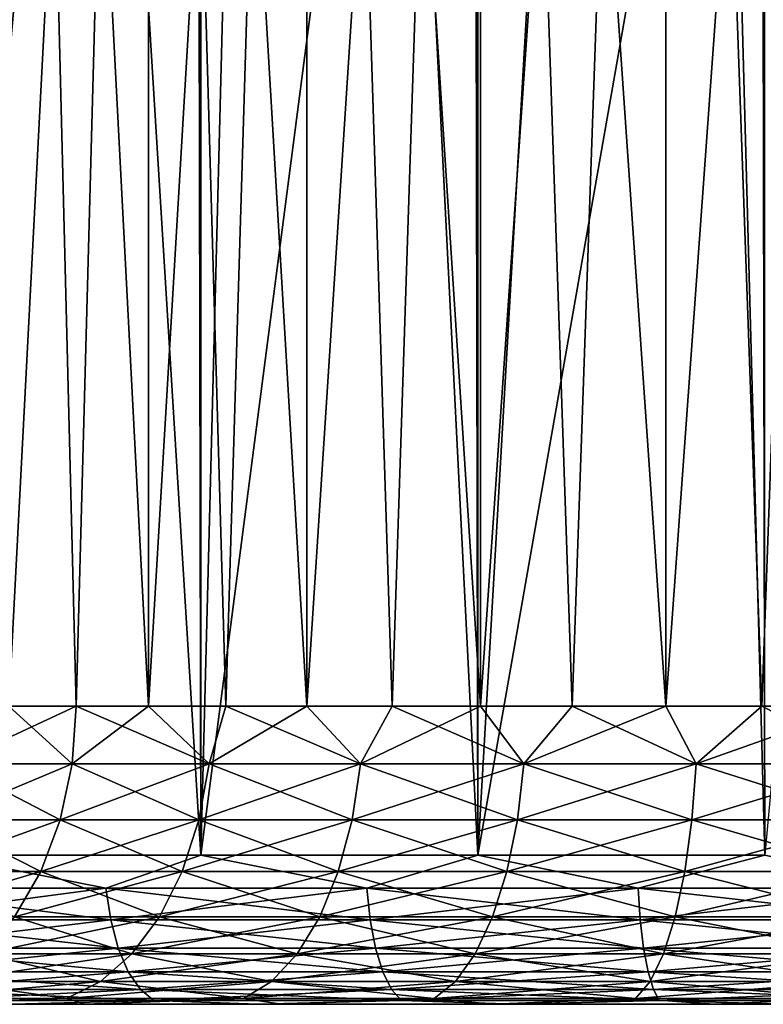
# Model space of a CAD drawing. Extents: x -265 to 265, y 0 to 1027.
# Tile 85 of 256: x 243.05 to 248.03, y 0 to 6.6. Entities that reach past the tile are written whole.
import ezdxf

# ---------------------------------------------------------------- set-up
doc = ezdxf.new("R2010")
doc.units = 0
doc.header["$LTSCALE"] = 41.718519
for name, color, linetype in [('101', 7, 'CONTINUOUS'), ('103', 7, 'CONTINUOUS'), ('104', 7, 'CONTINUOUS'), ('105', 7, 'CONTINUOUS'), ('106', 7, 'CONTINUOUS'), ('128', 7, 'CONTINUOUS'), ('129', 7, 'CONTINUOUS'), ('130', 7, 'CONTINUOUS'), ('131', 7, 'CONTINUOUS')]:
    doc.layers.add(name, color=color, linetype=linetype)

msp = doc.modelspace()

# ---------------------------------------------------------------- linework, layer by layer
at = {"layer": '101', "color": 7, "linetype": 'CONTINUOUS'}
for points in [[(243.4835, 0, 9.2317), (243, 0, 12.1243), (242.2871, 0, 8.2584), (243.4835, 0, 9.2317)], [(242.2871, 0, -8.2584), (243, 0, -12.1243), (243.4835, 0, -9.2317), (242.2871, 0, -8.2584)], [(244.6424, 0, 12.9343), (243, 0, 12.1243), (243.4835, 0, 9.2317), (244.6424, 0, 12.9343)], [(243, 0, -12.1243), (244.6424, 0, -12.9343), (243.4835, 0, -9.2317), (243, 0, -12.1243)], [(244.8012, 0, 10.0331), (244.6424, 0, 12.9343), (243.4835, 0, 9.2317), (244.8012, 0, 10.0331)], [(243.4835, 0, -9.2317), (244.6424, 0, -12.9343), (244.8012, 0, -10.0331), (243.4835, 0, -9.2317)], [(246.3765, 0, 13.523), (244.6424, 0, 12.9343), (246.2158, 0, 10.6475), (246.3765, 0, 13.523)], [(246.2158, 0, 10.6475), (244.6424, 0, 12.9343), (244.8012, 0, 10.0331), (246.2158, 0, 10.6475)], [(244.6424, 0, -12.9343), (246.3765, 0, -13.523), (244.8012, 0, -10.0331), (244.6424, 0, -12.9343)], [(244.8012, 0, -10.0331), (246.3765, 0, -13.523), (246.2158, 0, -10.6475), (244.8012, 0, -10.0331)], [(247.7009, 0, 11.0636), (246.3765, 0, 13.523), (246.2158, 0, 10.6475), (247.7009, 0, 11.0636)], [(246.2158, 0, -10.6475), (246.3765, 0, -13.523), (247.7009, 0, -11.0636), (246.2158, 0, -10.6475)], [(248.1726, 0, 13.8802), (246.3765, 0, 13.523), (247.7009, 0, 11.0636), (248.1726, 0, 13.8802)], [(246.3765, 0, -13.523), (248.1726, 0, -13.8802), (247.7009, 0, -11.0636), (246.3765, 0, -13.523)], [(249.2289, 0, 11.2737), (248.1726, 0, 13.8802), (247.7009, 0, 11.0636), (249.2289, 0, 11.2737)], [(247.7009, 0, -11.0636), (248.1726, 0, -13.8802), (249.2289, 0, -11.2737), (247.7009, 0, -11.0636)]]:
    msp.add_3dface(points, dxfattribs=at)
at = {"layer": '103', "color": 7, "linetype": 'CONTINUOUS'}
for points in [[(242.5, 1, 12.9904), (244.2597, 1, 13.8582), (242.5, 1019, 12.9904), (242.5, 1, 12.9904)], [(242.5, 1019, 12.9904), (244.2597, 1, 13.8582), (244.2597, 1019, 13.8582), (242.5, 1019, 12.9904)], [(244.2597, 1, 13.8582), (246.1177, 1, 14.4889), (244.2597, 1019, 13.8582), (244.2597, 1, 13.8582)], [(244.2597, 1019, 13.8582), (246.1177, 1, 14.4889), (246.1177, 1019, 14.4889), (244.2597, 1019, 13.8582)], [(246.1177, 1, 14.4889), (248.0421, 1, 14.8717), (246.1177, 1019, 14.4889), (246.1177, 1, 14.4889)], [(246.1177, 1019, 14.4889), (248.0421, 1, 14.8717), (248.0421, 1019, 14.8717), (246.1177, 1019, 14.4889)]]:
    msp.add_3dface(points, dxfattribs=at)
at = {"layer": '104', "color": 7, "linetype": 'CONTINUOUS'}
for points in [[(243.5387, 12.6984, -13.537), (242.5, 1, -12.9904), (242.6263, 13.621, -13.0625), (243.5387, 12.6984, -13.537)], [(244.2597, 1, -13.8582), (242.5, 1, -12.9904), (243.5387, 12.6984, -13.537), (244.2597, 1, -13.8582)], [(244.5416, 11.9211, -13.9716), (244.2597, 1, -13.8582), (243.5387, 12.6984, -13.537), (244.5416, 11.9211, -13.9716)], [(245.5991, 11.2997, -14.3399), (244.2597, 1, -13.8582), (244.5416, 11.9211, -13.9716), (245.5991, 11.2997, -14.3399)], [(246.1177, 1, -14.4889), (244.2597, 1, -13.8582), (245.5991, 11.2997, -14.3399), (246.1177, 1, -14.4889)], [(246.6856, 10.8306, -14.6292), (246.1177, 1, -14.4889), (245.5991, 11.2997, -14.3399), (246.6856, 10.8306, -14.6292)], [(247.7861, 10.5047, -14.8357), (246.1177, 1, -14.4889), (246.6856, 10.8306, -14.6292), (247.7861, 10.5047, -14.8357)], [(248.0421, 1, -14.8717), (246.1177, 1, -14.4889), (247.7861, 10.5047, -14.8357), (248.0421, 1, -14.8717)], [(248.892, 10.3132, -14.959), (248.0421, 1, -14.8717), (247.7861, 10.5047, -14.8357), (248.892, 10.3132, -14.959)]]:
    msp.add_3dface(points, dxfattribs=at)
at = {"layer": '105', "color": 7, "linetype": 'CONTINUOUS'}
for points in [[(242.5, 1, 12.9904), (241.9759, 0.7786, 12.644), (243.6239, 0.7786, 13.5499), (242.5, 1, 12.9904)], [(244.2597, 1, 13.8582), (242.5, 1, 12.9904), (243.6239, 0.7786, 13.5499), (244.2597, 1, 13.8582)], [(244.2597, 1, 13.8582), (243.6239, 0.7786, 13.5499), (245.3724, 0.7786, 14.2422), (244.2597, 1, 13.8582)], [(246.1177, 1, 14.4889), (244.2597, 1, 13.8582), (245.3724, 0.7786, 14.2422), (246.1177, 1, 14.4889)], [(246.1177, 1, 14.4889), (245.3724, 0.7786, 14.2422), (247.1939, 0.7786, 14.7099), (246.1177, 1, 14.4889)], [(248.0421, 1, 14.8717), (246.1177, 1, 14.4889), (247.1939, 0.7786, 14.7099), (248.0421, 1, 14.8717)], [(248.0421, 1, 14.8717), (247.1939, 0.7786, 14.7099), (249.0597, 0.7786, 14.9456), (248.0421, 1, 14.8717)], [(242.0155, 0.5669, 12.5816), (243.6553, 0.5669, 13.4832), (241.9759, 0.7786, 12.644), (242.0155, 0.5669, 12.5816)], [(241.9759, 0.7786, 12.644), (243.6553, 0.5669, 13.4832), (243.6239, 0.7786, 13.5499), (241.9759, 0.7786, 12.644)], [(243.6553, 0.5669, 13.4832), (245.3952, 0.5669, 14.172), (243.6239, 0.7786, 13.5499), (243.6553, 0.5669, 13.4832)], [(243.6239, 0.7786, 13.5499), (245.3952, 0.5669, 14.172), (245.3724, 0.7786, 14.2422), (243.6239, 0.7786, 13.5499)], [(245.3952, 0.5669, 14.172), (247.2078, 0.5669, 14.6374), (245.3724, 0.7786, 14.2422), (245.3952, 0.5669, 14.172)], [(245.3724, 0.7786, 14.2422), (247.2078, 0.5669, 14.6374), (247.1939, 0.7786, 14.7099), (245.3724, 0.7786, 14.2422)], [(247.2078, 0.5669, 14.6374), (249.0643, 0.5669, 14.872), (247.1939, 0.7786, 14.7099), (247.2078, 0.5669, 14.6374)], [(247.1939, 0.7786, 14.7099), (249.0643, 0.5669, 14.872), (249.0597, 0.7786, 14.9456), (247.1939, 0.7786, 14.7099)], [(242.0793, 0.377, 12.4811), (243.706, 0.377, 13.3754), (242.0155, 0.5669, 12.5816), (242.0793, 0.377, 12.4811)], [(242.0155, 0.5669, 12.5816), (243.706, 0.377, 13.3754), (243.6553, 0.5669, 13.4832), (242.0155, 0.5669, 12.5816)], [(243.706, 0.377, 13.3754), (245.432, 0.377, 14.0588), (243.6553, 0.5669, 13.4832), (243.706, 0.377, 13.3754)], [(243.6553, 0.5669, 13.4832), (245.432, 0.377, 14.0588), (245.3952, 0.5669, 14.172), (243.6553, 0.5669, 13.4832)], [(245.432, 0.377, 14.0588), (247.2301, 0.377, 14.5204), (245.3952, 0.5669, 14.172), (245.432, 0.377, 14.0588)], [(245.3952, 0.5669, 14.172), (247.2301, 0.377, 14.5204), (247.2078, 0.5669, 14.6374), (245.3952, 0.5669, 14.172)], [(247.2301, 0.377, 14.5204), (249.0718, 0.377, 14.7531), (247.2078, 0.5669, 14.6374), (247.2301, 0.377, 14.5204)], [(247.2078, 0.5669, 14.6374), (249.0718, 0.377, 14.7531), (249.0643, 0.5669, 14.872), (247.2078, 0.5669, 14.6374)], [(242.1642, 0.2184, 12.3473), (243.7735, 0.2184, 13.232), (242.0793, 0.377, 12.4811), (242.1642, 0.2184, 12.3473)], [(242.0793, 0.377, 12.4811), (243.7735, 0.2184, 13.232), (243.706, 0.377, 13.3754), (242.0793, 0.377, 12.4811)], [(243.7735, 0.2184, 13.232), (245.481, 0.2184, 13.9081), (243.706, 0.377, 13.3754), (243.7735, 0.2184, 13.232)], [(243.706, 0.377, 13.3754), (245.481, 0.2184, 13.9081), (245.432, 0.377, 14.0588), (243.706, 0.377, 13.3754)], [(245.481, 0.2184, 13.9081), (247.2598, 0.2184, 14.3648), (245.432, 0.377, 14.0588), (245.481, 0.2184, 13.9081)], [(245.432, 0.377, 14.0588), (247.2598, 0.2184, 14.3648), (247.2301, 0.377, 14.5204), (245.432, 0.377, 14.0588)], [(247.2598, 0.2184, 14.3648), (249.0818, 0.2184, 14.595), (247.2301, 0.377, 14.5204), (247.2598, 0.2184, 14.3648)], [(247.2301, 0.377, 14.5204), (249.0818, 0.2184, 14.595), (249.0718, 0.377, 14.7531), (247.2301, 0.377, 14.5204)], [(242.2658, 0.0991, 12.1871), (243.8543, 0.0991, 13.0604), (242.1642, 0.2184, 12.3473), (242.2658, 0.0991, 12.1871)], [(242.1642, 0.2184, 12.3473), (243.8543, 0.0991, 13.0604), (243.7735, 0.2184, 13.232), (242.1642, 0.2184, 12.3473)], [(243.8543, 0.0991, 13.0604), (245.5396, 0.0991, 13.7276), (243.7735, 0.2184, 13.232), (243.8543, 0.0991, 13.0604)], [(243.7735, 0.2184, 13.232), (245.5396, 0.0991, 13.7276), (245.481, 0.2184, 13.9081), (243.7735, 0.2184, 13.232)], [(245.5396, 0.0991, 13.7276), (247.2953, 0.0991, 14.1784), (245.481, 0.2184, 13.9081), (245.5396, 0.0991, 13.7276)], [(245.481, 0.2184, 13.9081), (247.2953, 0.0991, 14.1784), (247.2598, 0.2184, 14.3648), (245.481, 0.2184, 13.9081)], [(247.2953, 0.0991, 14.1784), (249.0937, 0.0991, 14.4056), (247.2598, 0.2184, 14.3648), (247.2953, 0.0991, 14.1784)], [(247.2598, 0.2184, 14.3648), (249.0937, 0.0991, 14.4056), (249.0818, 0.2184, 14.595), (247.2598, 0.2184, 14.3648)], [(242.3792, 0.0251, 12.0085), (243.9443, 0.0251, 12.8689), (242.2658, 0.0991, 12.1871), (242.3792, 0.0251, 12.0085)], [(242.2658, 0.0991, 12.1871), (243.9443, 0.0251, 12.8689), (243.8543, 0.0991, 13.0604), (242.2658, 0.0991, 12.1871)], [(243.9443, 0.0251, 12.8689), (245.605, 0.0251, 13.5264), (243.8543, 0.0991, 13.0604), (243.9443, 0.0251, 12.8689)], [(243.8543, 0.0991, 13.0604), (245.605, 0.0251, 13.5264), (245.5396, 0.0991, 13.7276), (243.8543, 0.0991, 13.0604)], [(245.605, 0.0251, 13.5264), (247.335, 0.0251, 13.9706), (245.5396, 0.0991, 13.7276), (245.605, 0.0251, 13.5264)], [(245.5396, 0.0991, 13.7276), (247.335, 0.0251, 13.9706), (247.2953, 0.0991, 14.1784), (245.5396, 0.0991, 13.7276)], [(247.335, 0.0251, 13.9706), (249.107, 0.0251, 14.1945), (247.2953, 0.0991, 14.1784), (247.335, 0.0251, 13.9706)], [(247.2953, 0.0991, 14.1784), (249.107, 0.0251, 14.1945), (249.0937, 0.0991, 14.4056), (247.2953, 0.0991, 14.1784)], [(242.3792, 0.0251, 12.0085), (243, 0, 12.1243), (243.9443, 0.0251, 12.8689), (242.3792, 0.0251, 12.0085)], [(243, 0, 12.1243), (244.6424, 0, 12.9343), (243.9443, 0.0251, 12.8689), (243, 0, 12.1243)], [(243.9443, 0.0251, 12.8689), (244.6424, 0, 12.9343), (245.605, 0.0251, 13.5264), (243.9443, 0.0251, 12.8689)], [(244.6424, 0, 12.9343), (246.3765, 0, 13.523), (245.605, 0.0251, 13.5264), (244.6424, 0, 12.9343)], [(245.605, 0.0251, 13.5264), (246.3765, 0, 13.523), (247.335, 0.0251, 13.9706), (245.605, 0.0251, 13.5264)], [(246.3765, 0, 13.523), (248.1726, 0, 13.8802), (247.335, 0.0251, 13.9706), (246.3765, 0, 13.523)], [(247.335, 0.0251, 13.9706), (248.1726, 0, 13.8802), (249.107, 0.0251, 14.1945), (247.335, 0.0251, 13.9706)]]:
    msp.add_3dface(points, dxfattribs=at)
at = {"layer": '106', "color": 7, "linetype": 'CONTINUOUS'}
for points in [[(242.5, 1, -12.9904), (243.6239, 0.7786, -13.5499), (241.9759, 0.7786, -12.644), (242.5, 1, -12.9904)], [(242.5, 1, -12.9904), (244.2597, 1, -13.8582), (243.6239, 0.7786, -13.5499), (242.5, 1, -12.9904)], [(244.2597, 1, -13.8582), (245.3724, 0.7786, -14.2422), (243.6239, 0.7786, -13.5499), (244.2597, 1, -13.8582)], [(244.2597, 1, -13.8582), (246.1177, 1, -14.4889), (245.3724, 0.7786, -14.2422), (244.2597, 1, -13.8582)], [(246.1177, 1, -14.4889), (247.1939, 0.7786, -14.7099), (245.3724, 0.7786, -14.2422), (246.1177, 1, -14.4889)], [(246.1177, 1, -14.4889), (248.0421, 1, -14.8717), (247.1939, 0.7786, -14.7099), (246.1177, 1, -14.4889)], [(248.0421, 1, -14.8717), (249.0597, 0.7786, -14.9456), (247.1939, 0.7786, -14.7099), (248.0421, 1, -14.8717)], [(243.6239, 0.7786, -13.5499), (242.0155, 0.5669, -12.5816), (241.9759, 0.7786, -12.644), (243.6239, 0.7786, -13.5499)], [(243.6553, 0.5669, -13.4832), (242.0155, 0.5669, -12.5816), (243.6239, 0.7786, -13.5499), (243.6553, 0.5669, -13.4832)], [(245.3724, 0.7786, -14.2422), (243.6553, 0.5669, -13.4832), (243.6239, 0.7786, -13.5499), (245.3724, 0.7786, -14.2422)], [(245.3952, 0.5669, -14.172), (243.6553, 0.5669, -13.4832), (245.3724, 0.7786, -14.2422), (245.3952, 0.5669, -14.172)], [(247.1939, 0.7786, -14.7099), (245.3952, 0.5669, -14.172), (245.3724, 0.7786, -14.2422), (247.1939, 0.7786, -14.7099)], [(247.2078, 0.5669, -14.6374), (245.3952, 0.5669, -14.172), (247.1939, 0.7786, -14.7099), (247.2078, 0.5669, -14.6374)], [(249.0597, 0.7786, -14.9456), (247.2078, 0.5669, -14.6374), (247.1939, 0.7786, -14.7099), (249.0597, 0.7786, -14.9456)], [(249.0643, 0.5669, -14.872), (247.2078, 0.5669, -14.6374), (249.0597, 0.7786, -14.9456), (249.0643, 0.5669, -14.872)], [(243.6553, 0.5669, -13.4832), (242.0793, 0.377, -12.4811), (242.0155, 0.5669, -12.5816), (243.6553, 0.5669, -13.4832)], [(243.706, 0.377, -13.3754), (242.0793, 0.377, -12.4811), (243.6553, 0.5669, -13.4832), (243.706, 0.377, -13.3754)], [(245.3952, 0.5669, -14.172), (243.706, 0.377, -13.3754), (243.6553, 0.5669, -13.4832), (245.3952, 0.5669, -14.172)], [(245.432, 0.377, -14.0588), (243.706, 0.377, -13.3754), (245.3952, 0.5669, -14.172), (245.432, 0.377, -14.0588)], [(247.2078, 0.5669, -14.6374), (245.432, 0.377, -14.0588), (245.3952, 0.5669, -14.172), (247.2078, 0.5669, -14.6374)], [(247.2301, 0.377, -14.5204), (245.432, 0.377, -14.0588), (247.2078, 0.5669, -14.6374), (247.2301, 0.377, -14.5204)], [(249.0643, 0.5669, -14.872), (247.2301, 0.377, -14.5204), (247.2078, 0.5669, -14.6374), (249.0643, 0.5669, -14.872)], [(249.0718, 0.377, -14.7531), (247.2301, 0.377, -14.5204), (249.0643, 0.5669, -14.872), (249.0718, 0.377, -14.7531)], [(243.706, 0.377, -13.3754), (242.1642, 0.2184, -12.3473), (242.0793, 0.377, -12.4811), (243.706, 0.377, -13.3754)], [(243.7735, 0.2184, -13.232), (242.1642, 0.2184, -12.3473), (243.706, 0.377, -13.3754), (243.7735, 0.2184, -13.232)], [(245.432, 0.377, -14.0588), (243.7735, 0.2184, -13.232), (243.706, 0.377, -13.3754), (245.432, 0.377, -14.0588)], [(245.481, 0.2184, -13.9081), (243.7735, 0.2184, -13.232), (245.432, 0.377, -14.0588), (245.481, 0.2184, -13.9081)], [(247.2301, 0.377, -14.5204), (245.481, 0.2184, -13.9081), (245.432, 0.377, -14.0588), (247.2301, 0.377, -14.5204)], [(247.2598, 0.2184, -14.3648), (245.481, 0.2184, -13.9081), (247.2301, 0.377, -14.5204), (247.2598, 0.2184, -14.3648)], [(249.0718, 0.377, -14.7531), (247.2598, 0.2184, -14.3648), (247.2301, 0.377, -14.5204), (249.0718, 0.377, -14.7531)], [(249.0818, 0.2184, -14.595), (247.2598, 0.2184, -14.3648), (249.0718, 0.377, -14.7531), (249.0818, 0.2184, -14.595)], [(243.7735, 0.2184, -13.232), (242.2658, 0.0991, -12.1871), (242.1642, 0.2184, -12.3473), (243.7735, 0.2184, -13.232)], [(243.8543, 0.0991, -13.0604), (242.2658, 0.0991, -12.1871), (243.7735, 0.2184, -13.232), (243.8543, 0.0991, -13.0604)], [(245.481, 0.2184, -13.9081), (243.8543, 0.0991, -13.0604), (243.7735, 0.2184, -13.232), (245.481, 0.2184, -13.9081)], [(245.5396, 0.0991, -13.7276), (243.8543, 0.0991, -13.0604), (245.481, 0.2184, -13.9081), (245.5396, 0.0991, -13.7276)], [(247.2598, 0.2184, -14.3648), (245.5396, 0.0991, -13.7276), (245.481, 0.2184, -13.9081), (247.2598, 0.2184, -14.3648)], [(247.2953, 0.0991, -14.1784), (245.5396, 0.0991, -13.7276), (247.2598, 0.2184, -14.3648), (247.2953, 0.0991, -14.1784)], [(249.0818, 0.2184, -14.595), (247.2953, 0.0991, -14.1784), (247.2598, 0.2184, -14.3648), (249.0818, 0.2184, -14.595)], [(249.0937, 0.0991, -14.4056), (247.2953, 0.0991, -14.1784), (249.0818, 0.2184, -14.595), (249.0937, 0.0991, -14.4056)], [(243.8543, 0.0991, -13.0604), (242.3792, 0.0251, -12.0085), (242.2658, 0.0991, -12.1871), (243.8543, 0.0991, -13.0604)], [(243.9443, 0.0251, -12.8689), (242.3792, 0.0251, -12.0085), (243.8543, 0.0991, -13.0604), (243.9443, 0.0251, -12.8689)], [(245.5396, 0.0991, -13.7276), (243.9443, 0.0251, -12.8689), (243.8543, 0.0991, -13.0604), (245.5396, 0.0991, -13.7276)], [(245.605, 0.0251, -13.5264), (243.9443, 0.0251, -12.8689), (245.5396, 0.0991, -13.7276), (245.605, 0.0251, -13.5264)], [(247.2953, 0.0991, -14.1784), (245.605, 0.0251, -13.5264), (245.5396, 0.0991, -13.7276), (247.2953, 0.0991, -14.1784)], [(247.335, 0.0251, -13.9706), (245.605, 0.0251, -13.5264), (247.2953, 0.0991, -14.1784), (247.335, 0.0251, -13.9706)], [(249.0937, 0.0991, -14.4056), (247.335, 0.0251, -13.9706), (247.2953, 0.0991, -14.1784), (249.0937, 0.0991, -14.4056)], [(249.107, 0.0251, -14.1945), (247.335, 0.0251, -13.9706), (249.0937, 0.0991, -14.4056), (249.107, 0.0251, -14.1945)], [(243.9443, 0.0251, -12.8689), (243, 0, -12.1243), (242.3792, 0.0251, -12.0085), (243.9443, 0.0251, -12.8689)], [(244.6424, 0, -12.9343), (243, 0, -12.1243), (243.9443, 0.0251, -12.8689), (244.6424, 0, -12.9343)], [(245.605, 0.0251, -13.5264), (244.6424, 0, -12.9343), (243.9443, 0.0251, -12.8689), (245.605, 0.0251, -13.5264)], [(246.3765, 0, -13.523), (244.6424, 0, -12.9343), (245.605, 0.0251, -13.5264), (246.3765, 0, -13.523)], [(247.335, 0.0251, -13.9706), (246.3765, 0, -13.523), (245.605, 0.0251, -13.5264), (247.335, 0.0251, -13.9706)], [(248.1726, 0, -13.8802), (246.3765, 0, -13.523), (247.335, 0.0251, -13.9706), (248.1726, 0, -13.8802)], [(249.107, 0.0251, -14.1945), (248.1726, 0, -13.8802), (247.335, 0.0251, -13.9706), (249.107, 0.0251, -14.1945)]]:
    msp.add_3dface(points, dxfattribs=at)
at = {"layer": '128', "color": 7, "linetype": 'CONTINUOUS'}
for points in [[(242.9715, 20, 6.0902), (243.9098, 20, 7.0285), (242.9715, 2, 6.0902), (242.9715, 20, 6.0902)], [(242.9715, 2, 6.0902), (243.9098, 20, 7.0285), (243.4239, 2, 6.5761), (242.9715, 2, 6.0902)], [(243.4239, 2, 6.5761), (243.9098, 20, 7.0285), (243.9098, 2, 7.0285), (243.4239, 2, 6.5761)], [(243.9098, 20, 7.0285), (244.972, 20, 7.8237), (243.9098, 2, 7.0285), (243.9098, 20, 7.0285)], [(243.9098, 2, 7.0285), (244.972, 20, 7.8237), (244.4267, 2, 7.445), (243.9098, 2, 7.0285)], [(244.4267, 2, 7.445), (244.972, 20, 7.8237), (244.972, 2, 7.8237), (244.4267, 2, 7.445)], [(244.972, 20, 7.8237), (246.1366, 20, 8.4596), (244.972, 2, 7.8237), (244.972, 20, 7.8237)], [(244.972, 2, 7.8237), (246.1366, 20, 8.4596), (245.543, 2, 8.1624), (244.972, 2, 7.8237)], [(245.543, 2, 8.1624), (246.1366, 20, 8.4596), (246.1366, 2, 8.4596), (245.543, 2, 8.1624)], [(246.1366, 20, 8.4596), (247.3799, 20, 8.9233), (246.1366, 2, 8.4596), (246.1366, 20, 8.4596)], [(246.1366, 2, 8.4596), (247.3799, 20, 8.9233), (246.75, 2, 8.7136), (246.1366, 2, 8.4596)], [(246.75, 2, 8.7136), (247.3799, 20, 8.9233), (247.3799, 2, 8.9233), (246.75, 2, 8.7136)], [(247.3799, 20, 8.9233), (248.6765, 20, 9.2053), (247.3799, 2, 8.9233), (247.3799, 20, 8.9233)], [(247.3799, 2, 8.9233), (248.6765, 20, 9.2053), (248.0231, 2, 9.0875), (247.3799, 2, 8.9233)], [(248.0231, 2, 9.0875), (248.6765, 20, 9.2053), (248.6765, 2, 9.2053), (248.0231, 2, 9.0875)]]:
    msp.add_3dface(points, dxfattribs=at)
at = {"layer": '129', "color": 7, "linetype": 'CONTINUOUS'}
for points in [[(243.9098, 20, -7.0285), (242.9715, 20, -6.0902), (243.9098, 2, -7.0285), (243.9098, 20, -7.0285)], [(243.9098, 2, -7.0285), (242.9715, 20, -6.0902), (243.4239, 2, -6.5761), (243.9098, 2, -7.0285)], [(243.4239, 2, -6.5761), (242.9715, 20, -6.0902), (242.9715, 2, -6.0902), (243.4239, 2, -6.5761)], [(244.972, 20, -7.8237), (243.9098, 20, -7.0285), (244.972, 2, -7.8237), (244.972, 20, -7.8237)], [(244.972, 2, -7.8237), (243.9098, 20, -7.0285), (244.4267, 2, -7.445), (244.972, 2, -7.8237)], [(244.4267, 2, -7.445), (243.9098, 20, -7.0285), (243.9098, 2, -7.0285), (244.4267, 2, -7.445)], [(246.1366, 20, -8.4596), (244.972, 20, -7.8237), (246.1366, 2, -8.4596), (246.1366, 20, -8.4596)], [(246.1366, 2, -8.4596), (244.972, 20, -7.8237), (245.543, 2, -8.1624), (246.1366, 2, -8.4596)], [(245.543, 2, -8.1624), (244.972, 20, -7.8237), (244.972, 2, -7.8237), (245.543, 2, -8.1624)], [(247.3799, 20, -8.9233), (246.1366, 20, -8.4596), (247.3799, 2, -8.9233), (247.3799, 20, -8.9233)], [(247.3799, 2, -8.9233), (246.1366, 20, -8.4596), (246.75, 2, -8.7136), (247.3799, 2, -8.9233)], [(246.75, 2, -8.7136), (246.1366, 20, -8.4596), (246.1366, 2, -8.4596), (246.75, 2, -8.7136)], [(248.6765, 20, -9.2053), (247.3799, 20, -8.9233), (248.6765, 2, -9.2053), (248.6765, 20, -9.2053)], [(248.6765, 2, -9.2053), (247.3799, 20, -8.9233), (248.0231, 2, -9.0875), (248.6765, 2, -9.2053)], [(248.0231, 2, -9.0875), (247.3799, 20, -8.9233), (247.3799, 2, -8.9233), (248.0231, 2, -9.0875)]]:
    msp.add_3dface(points, dxfattribs=at)
at = {"layer": '130', "color": 7, "linetype": 'CONTINUOUS'}
for points in [[(242.9715, 2, -6.0902), (242.5917, 1.6121, -5.6846), (243.3971, 1.6121, -6.6029), (242.9715, 2, -6.0902)], [(243.4239, 2, -6.5761), (242.9715, 2, -6.0902), (243.3971, 1.6121, -6.6029), (243.4239, 2, -6.5761)], [(243.4239, 2, -6.5761), (243.3971, 1.6121, -6.6029), (244.3154, 1.6121, -7.4083), (243.4239, 2, -6.5761)], [(243.9098, 2, -7.0285), (243.4239, 2, -6.5761), (244.3154, 1.6121, -7.4083), (243.9098, 2, -7.0285)], [(244.4267, 2, -7.445), (243.9098, 2, -7.0285), (244.3154, 1.6121, -7.4083), (244.4267, 2, -7.445)], [(244.4267, 2, -7.445), (244.3154, 1.6121, -7.4083), (245.331, 1.6121, -8.0869), (244.4267, 2, -7.445)], [(244.972, 2, -7.8237), (244.4267, 2, -7.445), (245.331, 1.6121, -8.0869), (244.972, 2, -7.8237)], [(245.543, 2, -8.1624), (244.972, 2, -7.8237), (245.331, 1.6121, -8.0869), (245.543, 2, -8.1624)], [(245.543, 2, -8.1624), (245.331, 1.6121, -8.0869), (246.4265, 1.6121, -8.6272), (245.543, 2, -8.1624)], [(246.1366, 2, -8.4596), (245.543, 2, -8.1624), (246.4265, 1.6121, -8.6272), (246.1366, 2, -8.4596)], [(246.75, 2, -8.7136), (246.1366, 2, -8.4596), (246.4265, 1.6121, -8.6272), (246.75, 2, -8.7136)], [(246.75, 2, -8.7136), (246.4265, 1.6121, -8.6272), (247.5832, 1.6121, -9.0198), (246.75, 2, -8.7136)], [(247.3799, 2, -8.9233), (246.75, 2, -8.7136), (247.5832, 1.6121, -9.0198), (247.3799, 2, -8.9233)], [(248.0231, 2, -9.0875), (247.3799, 2, -8.9233), (247.5832, 1.6121, -9.0198), (248.0231, 2, -9.0875)], [(248.0231, 2, -9.0875), (247.5832, 1.6121, -9.0198), (248.7812, 1.6121, -9.2581), (248.0231, 2, -9.0875)], [(248.6765, 2, -9.2053), (248.0231, 2, -9.0875), (248.7812, 1.6121, -9.2581), (248.6765, 2, -9.2053)], [(242.5016, 1.2364, -5.7537), (243.3168, 1.2364, -6.6832), (242.5917, 1.6121, -5.6846), (242.5016, 1.2364, -5.7537)], [(242.5917, 1.6121, -5.6846), (243.3168, 1.2364, -6.6832), (243.3971, 1.6121, -6.6029), (242.5917, 1.6121, -5.6846)], [(243.3168, 1.2364, -6.6832), (244.2463, 1.2364, -7.4984), (243.3971, 1.6121, -6.6029), (243.3168, 1.2364, -6.6832)], [(243.3971, 1.6121, -6.6029), (244.2463, 1.2364, -7.4984), (244.3154, 1.6121, -7.4083), (243.3971, 1.6121, -6.6029)], [(244.2463, 1.2364, -7.4984), (245.2743, 1.2364, -8.1852), (244.3154, 1.6121, -7.4083), (244.2463, 1.2364, -7.4984)], [(244.3154, 1.6121, -7.4083), (245.2743, 1.2364, -8.1852), (245.331, 1.6121, -8.0869), (244.3154, 1.6121, -7.4083)], [(245.2743, 1.2364, -8.1852), (246.3831, 1.2364, -8.732), (245.331, 1.6121, -8.0869), (245.2743, 1.2364, -8.1852)], [(245.331, 1.6121, -8.0869), (246.3831, 1.2364, -8.732), (246.4265, 1.6121, -8.6272), (245.331, 1.6121, -8.0869)], [(246.3831, 1.2364, -8.732), (247.5538, 1.2364, -9.1294), (246.4265, 1.6121, -8.6272), (246.3831, 1.2364, -8.732)], [(246.4265, 1.6121, -8.6272), (247.5538, 1.2364, -9.1294), (247.5832, 1.6121, -9.0198), (246.4265, 1.6121, -8.6272)], [(247.5538, 1.2364, -9.1294), (248.7663, 1.2364, -9.3706), (247.5832, 1.6121, -9.0198), (247.5538, 1.2364, -9.1294)], [(247.5832, 1.6121, -9.0198), (248.7663, 1.2364, -9.3706), (248.7812, 1.6121, -9.2581), (247.5832, 1.6121, -9.0198)], [(242.3551, 0.8902, -5.8661), (243.1862, 0.8902, -6.8138), (242.5016, 1.2364, -5.7537), (242.3551, 0.8902, -5.8661)], [(242.5016, 1.2364, -5.7537), (243.1862, 0.8902, -6.8138), (243.3168, 1.2364, -6.6832), (242.5016, 1.2364, -5.7537)], [(243.1862, 0.8902, -6.8138), (244.1339, 0.8902, -7.6449), (243.3168, 1.2364, -6.6832), (243.1862, 0.8902, -6.8138)], [(243.3168, 1.2364, -6.6832), (244.1339, 0.8902, -7.6449), (244.2463, 1.2364, -7.4984), (243.3168, 1.2364, -6.6832)], [(244.1339, 0.8902, -7.6449), (245.1819, 0.8902, -8.3452), (244.2463, 1.2364, -7.4984), (244.1339, 0.8902, -7.6449)], [(244.2463, 1.2364, -7.4984), (245.1819, 0.8902, -8.3452), (245.2743, 1.2364, -8.1852), (244.2463, 1.2364, -7.4984)], [(245.1819, 0.8902, -8.3452), (246.3124, 0.8902, -8.9027), (245.2743, 1.2364, -8.1852), (245.1819, 0.8902, -8.3452)], [(245.2743, 1.2364, -8.1852), (246.3124, 0.8902, -8.9027), (246.3831, 1.2364, -8.732), (245.2743, 1.2364, -8.1852)], [(246.3124, 0.8902, -8.9027), (247.506, 0.8902, -9.3078), (246.3831, 1.2364, -8.732), (246.3124, 0.8902, -8.9027)], [(246.3831, 1.2364, -8.732), (247.506, 0.8902, -9.3078), (247.5538, 1.2364, -9.1294), (246.3831, 1.2364, -8.732)], [(247.506, 0.8902, -9.3078), (248.7422, 0.8902, -9.5537), (247.5538, 1.2364, -9.1294), (247.506, 0.8902, -9.3078)], [(247.5538, 1.2364, -9.1294), (248.7422, 0.8902, -9.5537), (248.7663, 1.2364, -9.3706), (247.5538, 1.2364, -9.1294)], [(242.3551, 0.8902, -5.8661), (243.0103, 0.5866, -6.9897), (243.1862, 0.8902, -6.8138), (242.3551, 0.8902, -5.8661)], [(243.0103, 0.5866, -6.9897), (243.9824, 0.5866, -7.8423), (243.1862, 0.8902, -6.8138), (243.0103, 0.5866, -6.9897)], [(243.1862, 0.8902, -6.8138), (243.9824, 0.5866, -7.8423), (244.1339, 0.8902, -7.6449), (243.1862, 0.8902, -6.8138)], [(243.9824, 0.5866, -7.8423), (245.0575, 0.5866, -8.5606), (244.1339, 0.8902, -7.6449), (243.9824, 0.5866, -7.8423)], [(244.1339, 0.8902, -7.6449), (245.0575, 0.5866, -8.5606), (245.1819, 0.8902, -8.3452), (244.1339, 0.8902, -7.6449)], [(245.0575, 0.5866, -8.5606), (246.2172, 0.5866, -9.1325), (245.1819, 0.8902, -8.3452), (245.0575, 0.5866, -8.5606)], [(245.1819, 0.8902, -8.3452), (246.2172, 0.5866, -9.1325), (246.3124, 0.8902, -8.9027), (245.1819, 0.8902, -8.3452)], [(246.2172, 0.5866, -9.1325), (247.4416, 0.5866, -9.5481), (246.3124, 0.8902, -8.9027), (246.2172, 0.5866, -9.1325)], [(246.3124, 0.8902, -8.9027), (247.4416, 0.5866, -9.5481), (247.506, 0.8902, -9.3078), (246.3124, 0.8902, -8.9027)], [(247.4416, 0.5866, -9.5481), (248.7098, 0.5866, -9.8004), (247.506, 0.8902, -9.3078), (247.4416, 0.5866, -9.5481)], [(247.506, 0.8902, -9.3078), (248.7098, 0.5866, -9.8004), (248.7422, 0.8902, -9.5537), (247.506, 0.8902, -9.3078)], [(242.7959, 0.3375, -7.2041), (243.7978, 0.3375, -8.0828), (243.0103, 0.5866, -6.9897), (242.7959, 0.3375, -7.2041)], [(243.0103, 0.5866, -6.9897), (243.7978, 0.3375, -8.0828), (243.9824, 0.5866, -7.8423), (243.0103, 0.5866, -6.9897)], [(243.7978, 0.3375, -8.0828), (244.9059, 0.3375, -8.8232), (243.9824, 0.5866, -7.8423), (243.7978, 0.3375, -8.0828)], [(243.9824, 0.5866, -7.8423), (244.9059, 0.3375, -8.8232), (245.0575, 0.5866, -8.5606), (243.9824, 0.5866, -7.8423)], [(244.9059, 0.3375, -8.8232), (246.1011, 0.3375, -9.4127), (245.0575, 0.5866, -8.5606), (244.9059, 0.3375, -8.8232)], [(245.0575, 0.5866, -8.5606), (246.1011, 0.3375, -9.4127), (246.2172, 0.5866, -9.1325), (245.0575, 0.5866, -8.5606)], [(246.1011, 0.3375, -9.4127), (247.3631, 0.3375, -9.8411), (246.2172, 0.5866, -9.1325), (246.1011, 0.3375, -9.4127)], [(246.2172, 0.5866, -9.1325), (247.3631, 0.3375, -9.8411), (247.4416, 0.5866, -9.5481), (246.2172, 0.5866, -9.1325)], [(247.3631, 0.3375, -9.8411), (248.6702, 0.3375, -10.101), (247.4416, 0.5866, -9.5481), (247.3631, 0.3375, -9.8411)], [(247.4416, 0.5866, -9.5481), (248.6702, 0.3375, -10.101), (248.7098, 0.5866, -9.8004), (247.4416, 0.5866, -9.5481)], [(242.5511, 0.1524, -7.4489), (243.5871, 0.1524, -8.3574), (242.7959, 0.3375, -7.2041), (242.5511, 0.1524, -7.4489)], [(242.7959, 0.3375, -7.2041), (243.5871, 0.1524, -8.3574), (243.7978, 0.3375, -8.0828), (242.7959, 0.3375, -7.2041)], [(243.5871, 0.1524, -8.3574), (244.7329, 0.1524, -9.1229), (243.7978, 0.3375, -8.0828), (243.5871, 0.1524, -8.3574)], [(243.7978, 0.3375, -8.0828), (244.7329, 0.1524, -9.1229), (244.9059, 0.3375, -8.8232), (243.7978, 0.3375, -8.0828)], [(244.7329, 0.1524, -9.1229), (245.9687, 0.1524, -9.7324), (244.9059, 0.3375, -8.8232), (244.7329, 0.1524, -9.1229)], [(244.9059, 0.3375, -8.8232), (245.9687, 0.1524, -9.7324), (246.1011, 0.3375, -9.4127), (244.9059, 0.3375, -8.8232)], [(245.9687, 0.1524, -9.7324), (247.2735, 0.1524, -10.1753), (246.1011, 0.3375, -9.4127), (245.9687, 0.1524, -9.7324)], [(246.1011, 0.3375, -9.4127), (247.2735, 0.1524, -10.1753), (247.3631, 0.3375, -9.8411), (246.1011, 0.3375, -9.4127)], [(247.2735, 0.1524, -10.1753), (248.625, 0.1524, -10.4441), (247.3631, 0.3375, -9.8411), (247.2735, 0.1524, -10.1753)], [(247.3631, 0.3375, -9.8411), (248.625, 0.1524, -10.4441), (248.6702, 0.3375, -10.101), (247.3631, 0.3375, -9.8411)], [(242.2856, 0.0384, -7.7144), (243.3585, 0.0384, -8.6553), (242.5511, 0.1524, -7.4489), (242.2856, 0.0384, -7.7144)], [(242.5511, 0.1524, -7.4489), (243.3585, 0.0384, -8.6553), (243.5871, 0.1524, -8.3574), (242.5511, 0.1524, -7.4489)], [(243.3585, 0.0384, -8.6553), (244.5451, 0.0384, -9.4482), (243.5871, 0.1524, -8.3574), (243.3585, 0.0384, -8.6553)], [(243.5871, 0.1524, -8.3574), (244.5451, 0.0384, -9.4482), (244.7329, 0.1524, -9.1229), (243.5871, 0.1524, -8.3574)], [(244.5451, 0.0384, -9.4482), (245.825, 0.0384, -10.0794), (244.7329, 0.1524, -9.1229), (244.5451, 0.0384, -9.4482)], [(244.7329, 0.1524, -9.1229), (245.825, 0.0384, -10.0794), (245.9687, 0.1524, -9.7324), (244.7329, 0.1524, -9.1229)], [(245.825, 0.0384, -10.0794), (247.1763, 0.0384, -10.5381), (245.9687, 0.1524, -9.7324), (245.825, 0.0384, -10.0794)], [(245.9687, 0.1524, -9.7324), (247.1763, 0.0384, -10.5381), (247.2735, 0.1524, -10.1753), (245.9687, 0.1524, -9.7324)], [(247.1763, 0.0384, -10.5381), (248.576, 0.0384, -10.8165), (247.2735, 0.1524, -10.1753), (247.1763, 0.0384, -10.5381)], [(247.2735, 0.1524, -10.1753), (248.576, 0.0384, -10.8165), (248.625, 0.1524, -10.4441), (247.2735, 0.1524, -10.1753)], [(242.2856, 0.0384, -7.7144), (242.2871, 0, -8.2584), (243.3585, 0.0384, -8.6553), (242.2856, 0.0384, -7.7144)], [(242.2871, 0, -8.2584), (243.4835, 0, -9.2317), (243.3585, 0.0384, -8.6553), (242.2871, 0, -8.2584)], [(243.3585, 0.0384, -8.6553), (243.4835, 0, -9.2317), (244.5451, 0.0384, -9.4482), (243.3585, 0.0384, -8.6553)], [(243.4835, 0, -9.2317), (244.8012, 0, -10.0331), (244.5451, 0.0384, -9.4482), (243.4835, 0, -9.2317)], [(244.5451, 0.0384, -9.4482), (244.8012, 0, -10.0331), (245.825, 0.0384, -10.0794), (244.5451, 0.0384, -9.4482)], [(244.8012, 0, -10.0331), (246.2158, 0, -10.6475), (245.825, 0.0384, -10.0794), (244.8012, 0, -10.0331)], [(245.825, 0.0384, -10.0794), (246.2158, 0, -10.6475), (247.1763, 0.0384, -10.5381), (245.825, 0.0384, -10.0794)], [(246.2158, 0, -10.6475), (247.7009, 0, -11.0636), (247.1763, 0.0384, -10.5381), (246.2158, 0, -10.6475)], [(247.1763, 0.0384, -10.5381), (247.7009, 0, -11.0636), (248.576, 0.0384, -10.8165), (247.1763, 0.0384, -10.5381)], [(247.7009, 0, -11.0636), (249.2289, 0, -11.2737), (248.576, 0.0384, -10.8165), (247.7009, 0, -11.0636)]]:
    msp.add_3dface(points, dxfattribs=at)
at = {"layer": '131', "color": 7, "linetype": 'CONTINUOUS'}
for points in [[(242.9715, 2, 6.0902), (243.4239, 2, 6.5761), (242.5917, 1.6121, 5.6846), (242.9715, 2, 6.0902)], [(243.4239, 2, 6.5761), (243.3971, 1.6121, 6.6029), (242.5917, 1.6121, 5.6846), (243.4239, 2, 6.5761)], [(243.4239, 2, 6.5761), (243.9098, 2, 7.0285), (243.3971, 1.6121, 6.6029), (243.4239, 2, 6.5761)], [(243.9098, 2, 7.0285), (244.3154, 1.6121, 7.4083), (243.3971, 1.6121, 6.6029), (243.9098, 2, 7.0285)], [(243.9098, 2, 7.0285), (244.4267, 2, 7.445), (244.3154, 1.6121, 7.4083), (243.9098, 2, 7.0285)], [(244.4267, 2, 7.445), (244.972, 2, 7.8237), (244.3154, 1.6121, 7.4083), (244.4267, 2, 7.445)], [(244.972, 2, 7.8237), (245.331, 1.6121, 8.0869), (244.3154, 1.6121, 7.4083), (244.972, 2, 7.8237)], [(244.972, 2, 7.8237), (245.543, 2, 8.1624), (245.331, 1.6121, 8.0869), (244.972, 2, 7.8237)], [(245.543, 2, 8.1624), (246.1366, 2, 8.4596), (245.331, 1.6121, 8.0869), (245.543, 2, 8.1624)], [(246.1366, 2, 8.4596), (246.4265, 1.6121, 8.6272), (245.331, 1.6121, 8.0869), (246.1366, 2, 8.4596)], [(246.1366, 2, 8.4596), (246.75, 2, 8.7136), (246.4265, 1.6121, 8.6272), (246.1366, 2, 8.4596)], [(246.75, 2, 8.7136), (247.3799, 2, 8.9233), (246.4265, 1.6121, 8.6272), (246.75, 2, 8.7136)], [(247.3799, 2, 8.9233), (247.5832, 1.6121, 9.0198), (246.4265, 1.6121, 8.6272), (247.3799, 2, 8.9233)], [(247.3799, 2, 8.9233), (248.0231, 2, 9.0875), (247.5832, 1.6121, 9.0198), (247.3799, 2, 8.9233)], [(248.0231, 2, 9.0875), (248.6765, 2, 9.2053), (247.5832, 1.6121, 9.0198), (248.0231, 2, 9.0875)], [(248.6765, 2, 9.2053), (248.7812, 1.6121, 9.2581), (247.5832, 1.6121, 9.0198), (248.6765, 2, 9.2053)], [(243.3168, 1.2364, 6.6832), (242.5016, 1.2364, 5.7537), (243.3971, 1.6121, 6.6029), (243.3168, 1.2364, 6.6832)], [(243.3971, 1.6121, 6.6029), (242.5016, 1.2364, 5.7537), (242.5917, 1.6121, 5.6846), (243.3971, 1.6121, 6.6029)], [(244.2463, 1.2364, 7.4984), (243.3168, 1.2364, 6.6832), (244.3154, 1.6121, 7.4083), (244.2463, 1.2364, 7.4984)], [(244.3154, 1.6121, 7.4083), (243.3168, 1.2364, 6.6832), (243.3971, 1.6121, 6.6029), (244.3154, 1.6121, 7.4083)], [(245.2743, 1.2364, 8.1852), (244.2463, 1.2364, 7.4984), (245.331, 1.6121, 8.0869), (245.2743, 1.2364, 8.1852)], [(245.331, 1.6121, 8.0869), (244.2463, 1.2364, 7.4984), (244.3154, 1.6121, 7.4083), (245.331, 1.6121, 8.0869)], [(246.3831, 1.2364, 8.732), (245.2743, 1.2364, 8.1852), (246.4265, 1.6121, 8.6272), (246.3831, 1.2364, 8.732)], [(246.4265, 1.6121, 8.6272), (245.2743, 1.2364, 8.1852), (245.331, 1.6121, 8.0869), (246.4265, 1.6121, 8.6272)], [(247.5538, 1.2364, 9.1294), (246.3831, 1.2364, 8.732), (247.5832, 1.6121, 9.0198), (247.5538, 1.2364, 9.1294)], [(247.5832, 1.6121, 9.0198), (246.3831, 1.2364, 8.732), (246.4265, 1.6121, 8.6272), (247.5832, 1.6121, 9.0198)], [(248.7663, 1.2364, 9.3706), (247.5538, 1.2364, 9.1294), (248.7812, 1.6121, 9.2581), (248.7663, 1.2364, 9.3706)], [(248.7812, 1.6121, 9.2581), (247.5538, 1.2364, 9.1294), (247.5832, 1.6121, 9.0198), (248.7812, 1.6121, 9.2581)], [(243.1862, 0.8902, 6.8138), (242.3551, 0.8902, 5.8661), (243.3168, 1.2364, 6.6832), (243.1862, 0.8902, 6.8138)], [(243.3168, 1.2364, 6.6832), (242.3551, 0.8902, 5.8661), (242.5016, 1.2364, 5.7537), (243.3168, 1.2364, 6.6832)], [(244.1339, 0.8902, 7.6449), (243.1862, 0.8902, 6.8138), (244.2463, 1.2364, 7.4984), (244.1339, 0.8902, 7.6449)], [(244.2463, 1.2364, 7.4984), (243.1862, 0.8902, 6.8138), (243.3168, 1.2364, 6.6832), (244.2463, 1.2364, 7.4984)], [(245.1819, 0.8902, 8.3452), (244.1339, 0.8902, 7.6449), (245.2743, 1.2364, 8.1852), (245.1819, 0.8902, 8.3452)], [(245.2743, 1.2364, 8.1852), (244.1339, 0.8902, 7.6449), (244.2463, 1.2364, 7.4984), (245.2743, 1.2364, 8.1852)], [(246.3124, 0.8902, 8.9027), (245.1819, 0.8902, 8.3452), (246.3831, 1.2364, 8.732), (246.3124, 0.8902, 8.9027)], [(246.3831, 1.2364, 8.732), (245.1819, 0.8902, 8.3452), (245.2743, 1.2364, 8.1852), (246.3831, 1.2364, 8.732)], [(247.506, 0.8902, 9.3078), (246.3124, 0.8902, 8.9027), (247.5538, 1.2364, 9.1294), (247.506, 0.8902, 9.3078)], [(247.5538, 1.2364, 9.1294), (246.3124, 0.8902, 8.9027), (246.3831, 1.2364, 8.732), (247.5538, 1.2364, 9.1294)], [(248.7422, 0.8902, 9.5537), (247.506, 0.8902, 9.3078), (248.7663, 1.2364, 9.3706), (248.7422, 0.8902, 9.5537)], [(248.7663, 1.2364, 9.3706), (247.506, 0.8902, 9.3078), (247.5538, 1.2364, 9.1294), (248.7663, 1.2364, 9.3706)], [(243.0103, 0.5866, 6.9897), (242.1577, 0.5866, 6.0176), (243.1862, 0.8902, 6.8138), (243.0103, 0.5866, 6.9897)], [(243.1862, 0.8902, 6.8138), (242.1577, 0.5866, 6.0176), (242.3551, 0.8902, 5.8661), (243.1862, 0.8902, 6.8138)], [(243.9824, 0.5866, 7.8423), (243.0103, 0.5866, 6.9897), (244.1339, 0.8902, 7.6449), (243.9824, 0.5866, 7.8423)], [(244.1339, 0.8902, 7.6449), (243.0103, 0.5866, 6.9897), (243.1862, 0.8902, 6.8138), (244.1339, 0.8902, 7.6449)], [(245.0575, 0.5866, 8.5606), (243.9824, 0.5866, 7.8423), (245.1819, 0.8902, 8.3452), (245.0575, 0.5866, 8.5606)], [(245.1819, 0.8902, 8.3452), (243.9824, 0.5866, 7.8423), (244.1339, 0.8902, 7.6449), (245.1819, 0.8902, 8.3452)], [(246.2172, 0.5866, 9.1325), (245.0575, 0.5866, 8.5606), (246.3124, 0.8902, 8.9027), (246.2172, 0.5866, 9.1325)], [(246.3124, 0.8902, 8.9027), (245.0575, 0.5866, 8.5606), (245.1819, 0.8902, 8.3452), (246.3124, 0.8902, 8.9027)], [(247.4416, 0.5866, 9.5481), (246.2172, 0.5866, 9.1325), (247.506, 0.8902, 9.3078), (247.4416, 0.5866, 9.5481)], [(247.506, 0.8902, 9.3078), (246.2172, 0.5866, 9.1325), (246.3124, 0.8902, 8.9027), (247.506, 0.8902, 9.3078)], [(248.7098, 0.5866, 9.8004), (247.4416, 0.5866, 9.5481), (248.7422, 0.8902, 9.5537), (248.7098, 0.5866, 9.8004)], [(248.7422, 0.8902, 9.5537), (247.4416, 0.5866, 9.5481), (247.506, 0.8902, 9.3078), (248.7422, 0.8902, 9.5537)], [(243.7978, 0.3375, 8.0828), (242.7959, 0.3375, 7.2041), (243.9824, 0.5866, 7.8423), (243.7978, 0.3375, 8.0828)], [(243.9824, 0.5866, 7.8423), (242.7959, 0.3375, 7.2041), (243.0103, 0.5866, 6.9897), (243.9824, 0.5866, 7.8423)], [(244.9059, 0.3375, 8.8232), (243.7978, 0.3375, 8.0828), (245.0575, 0.5866, 8.5606), (244.9059, 0.3375, 8.8232)], [(245.0575, 0.5866, 8.5606), (243.7978, 0.3375, 8.0828), (243.9824, 0.5866, 7.8423), (245.0575, 0.5866, 8.5606)], [(246.1011, 0.3375, 9.4127), (244.9059, 0.3375, 8.8232), (246.2172, 0.5866, 9.1325), (246.1011, 0.3375, 9.4127)], [(246.2172, 0.5866, 9.1325), (244.9059, 0.3375, 8.8232), (245.0575, 0.5866, 8.5606), (246.2172, 0.5866, 9.1325)], [(247.3631, 0.3375, 9.8411), (246.1011, 0.3375, 9.4127), (247.4416, 0.5866, 9.5481), (247.3631, 0.3375, 9.8411)], [(247.4416, 0.5866, 9.5481), (246.1011, 0.3375, 9.4127), (246.2172, 0.5866, 9.1325), (247.4416, 0.5866, 9.5481)], [(248.6702, 0.3375, 10.101), (247.3631, 0.3375, 9.8411), (248.7098, 0.5866, 9.8004), (248.6702, 0.3375, 10.101)], [(248.7098, 0.5866, 9.8004), (247.3631, 0.3375, 9.8411), (247.4416, 0.5866, 9.5481), (248.7098, 0.5866, 9.8004)], [(243.5871, 0.1524, 8.3574), (242.5511, 0.1524, 7.4489), (243.7978, 0.3375, 8.0828), (243.5871, 0.1524, 8.3574)], [(243.7978, 0.3375, 8.0828), (242.5511, 0.1524, 7.4489), (242.7959, 0.3375, 7.2041), (243.7978, 0.3375, 8.0828)], [(244.7329, 0.1524, 9.1229), (243.5871, 0.1524, 8.3574), (244.9059, 0.3375, 8.8232), (244.7329, 0.1524, 9.1229)], [(244.9059, 0.3375, 8.8232), (243.5871, 0.1524, 8.3574), (243.7978, 0.3375, 8.0828), (244.9059, 0.3375, 8.8232)], [(245.9687, 0.1524, 9.7324), (244.7329, 0.1524, 9.1229), (246.1011, 0.3375, 9.4127), (245.9687, 0.1524, 9.7324)], [(246.1011, 0.3375, 9.4127), (244.7329, 0.1524, 9.1229), (244.9059, 0.3375, 8.8232), (246.1011, 0.3375, 9.4127)], [(247.2735, 0.1524, 10.1753), (245.9687, 0.1524, 9.7324), (247.3631, 0.3375, 9.8411), (247.2735, 0.1524, 10.1753)], [(247.3631, 0.3375, 9.8411), (245.9687, 0.1524, 9.7324), (246.1011, 0.3375, 9.4127), (247.3631, 0.3375, 9.8411)], [(248.625, 0.1524, 10.4441), (247.2735, 0.1524, 10.1753), (248.6702, 0.3375, 10.101), (248.625, 0.1524, 10.4441)], [(248.6702, 0.3375, 10.101), (247.2735, 0.1524, 10.1753), (247.3631, 0.3375, 9.8411), (248.6702, 0.3375, 10.101)], [(243.3585, 0.0384, 8.6553), (242.2856, 0.0384, 7.7144), (243.5871, 0.1524, 8.3574), (243.3585, 0.0384, 8.6553)], [(243.5871, 0.1524, 8.3574), (242.2856, 0.0384, 7.7144), (242.5511, 0.1524, 7.4489), (243.5871, 0.1524, 8.3574)], [(244.5451, 0.0384, 9.4482), (243.3585, 0.0384, 8.6553), (244.7329, 0.1524, 9.1229), (244.5451, 0.0384, 9.4482)], [(244.7329, 0.1524, 9.1229), (243.3585, 0.0384, 8.6553), (243.5871, 0.1524, 8.3574), (244.7329, 0.1524, 9.1229)], [(245.825, 0.0384, 10.0794), (244.5451, 0.0384, 9.4482), (245.9687, 0.1524, 9.7324), (245.825, 0.0384, 10.0794)], [(245.9687, 0.1524, 9.7324), (244.5451, 0.0384, 9.4482), (244.7329, 0.1524, 9.1229), (245.9687, 0.1524, 9.7324)], [(247.1763, 0.0384, 10.5381), (245.825, 0.0384, 10.0794), (247.2735, 0.1524, 10.1753), (247.1763, 0.0384, 10.5381)], [(247.2735, 0.1524, 10.1753), (245.825, 0.0384, 10.0794), (245.9687, 0.1524, 9.7324), (247.2735, 0.1524, 10.1753)], [(248.576, 0.0384, 10.8165), (247.1763, 0.0384, 10.5381), (248.625, 0.1524, 10.4441), (248.576, 0.0384, 10.8165)], [(248.625, 0.1524, 10.4441), (247.1763, 0.0384, 10.5381), (247.2735, 0.1524, 10.1753), (248.625, 0.1524, 10.4441)], [(243.3585, 0.0384, 8.6553), (242.2871, 0, 8.2584), (242.2856, 0.0384, 7.7144), (243.3585, 0.0384, 8.6553)], [(243.4835, 0, 9.2317), (242.2871, 0, 8.2584), (243.3585, 0.0384, 8.6553), (243.4835, 0, 9.2317)], [(244.5451, 0.0384, 9.4482), (243.4835, 0, 9.2317), (243.3585, 0.0384, 8.6553), (244.5451, 0.0384, 9.4482)], [(244.8012, 0, 10.0331), (243.4835, 0, 9.2317), (244.5451, 0.0384, 9.4482), (244.8012, 0, 10.0331)], [(245.825, 0.0384, 10.0794), (244.8012, 0, 10.0331), (244.5451, 0.0384, 9.4482), (245.825, 0.0384, 10.0794)], [(246.2158, 0, 10.6475), (244.8012, 0, 10.0331), (245.825, 0.0384, 10.0794), (246.2158, 0, 10.6475)], [(247.1763, 0.0384, 10.5381), (246.2158, 0, 10.6475), (245.825, 0.0384, 10.0794), (247.1763, 0.0384, 10.5381)], [(247.7009, 0, 11.0636), (246.2158, 0, 10.6475), (247.1763, 0.0384, 10.5381), (247.7009, 0, 11.0636)], [(248.576, 0.0384, 10.8165), (247.7009, 0, 11.0636), (247.1763, 0.0384, 10.5381), (248.576, 0.0384, 10.8165)], [(249.2289, 0, 11.2737), (247.7009, 0, 11.0636), (248.576, 0.0384, 10.8165), (249.2289, 0, 11.2737)]]:
    msp.add_3dface(points, dxfattribs=at)

doc.saveas('drawing.dxf')
